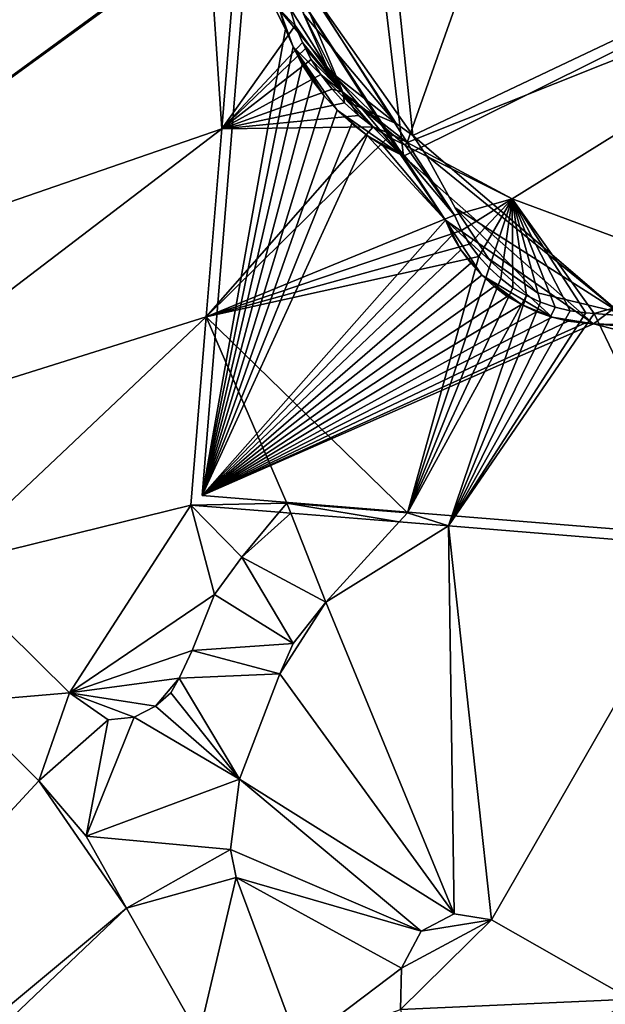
# Model space of a CAD drawing. Header units: inches. Extents: x 572839 to 573167, y 7035528 to 7035769.
# Tile 30 of 50: x 573070 to 573082, y 7035639 to 7035658. Entities that reach past the tile are written whole.
import ezdxf

# ---------------------------------------------------------------- set-up
doc = ezdxf.new("R2010")
doc.units = ezdxf.units.IN
doc.header["$MEASUREMENT"] = 0
doc.layers.add('Bygning', color=10, linetype='Continuous')
doc.layers.add('Terreng_ortofoto', color=10, linetype='Continuous')

msp = doc.modelspace()

# ---------------------------------------------------------------- linework, layer by layer
at = {"layer": 'Bygning', "color": 74, "true_color": 0x55aa00}
for points in [[(573073.81, 7035649.13, 37.93), (573074.67, 7035659.64, 37.93), (573074.67, 7035659.64, 36.93), (573073.81, 7035649.13, 37.916)], [(573073.81, 7035649.13, 37.93), (573074.67, 7035659.64, 37.93), (573074.67, 7035659.64, 38.68), (573073.81, 7035649.13, 38.68)], [(573073.81, 7035649.13, 37.93), (573074.67, 7035659.64, 37.93), (573074.67, 7035659.64, 38.68), (573073.81, 7035649.13, 38.68)], [(573075.31, 7035658.5, 37.93), (573075.42, 7035658.14, 37.93), (573075.42, 7035658.14, 38.68), (573075.31, 7035658.5, 38.68)], [(573075.31, 7035658.5, 37.93), (573075.42, 7035658.14, 37.93), (573075.42, 7035658.14, 38.68), (573075.31, 7035658.5, 38.68)], [(573075.31, 7035658.5, 37.93), (573075.42, 7035658.14, 37.93), (573075.42, 7035658.14, 36.93), (573075.31, 7035658.5, 36.93)], [(573075.42, 7035658.14, 48.6), (573075.31, 7035658.5, 48.6), (573075.31, 7035658.5, 37.948), (573075.42, 7035658.14, 37.935)], [(573076.25, 7035657.351, 49.344), (573075.77, 7035658.44, 49.344), (573075.77, 7035658.44, 50.094), (573076.25, 7035657.351, 50.094)], [(573076.25, 7035657.351, 49.344), (573075.77, 7035658.44, 49.344), (573075.77, 7035658.44, 37.954), (573076.25, 7035657.351, 37.984)], [(573076.25, 7035657.351, 49.344), (573075.77, 7035658.44, 49.344), (573075.77, 7035658.44, 50.094), (573076.25, 7035657.351, 50.094)], [(573075.42, 7035658.14, 37.93), (573075.57, 7035657.8, 37.93), (573075.57, 7035657.8, 38.68), (573075.42, 7035658.14, 38.68)], [(573075.42, 7035658.14, 37.93), (573075.57, 7035657.8, 37.93), (573075.57, 7035657.8, 36.93), (573075.42, 7035658.14, 36.93)], [(573075.42, 7035658.14, 37.93), (573075.57, 7035657.8, 37.93), (573075.57, 7035657.8, 38.68), (573075.42, 7035658.14, 38.68)], [(573075.57, 7035657.8, 48.6), (573075.42, 7035658.14, 48.6), (573075.42, 7035658.14, 37.935), (573075.57, 7035657.8, 37.93)], [(573075.74, 7035657.46, 48.6), (573075.57, 7035657.8, 48.6), (573075.57, 7035657.8, 37.93), (573075.74, 7035657.46, 37.939)], [(573075.57, 7035657.8, 37.93), (573075.74, 7035657.46, 37.93), (573075.74, 7035657.46, 38.68), (573075.57, 7035657.8, 38.68)], [(573075.57, 7035657.8, 37.93), (573075.74, 7035657.46, 37.93), (573075.74, 7035657.46, 38.68), (573075.57, 7035657.8, 38.68)], [(573075.57, 7035657.8, 37.93), (573075.74, 7035657.46, 37.93), (573075.74, 7035657.46, 36.93), (573075.57, 7035657.8, 36.93)], [(573075.94, 7035657.15, 48.6), (573075.74, 7035657.46, 48.6), (573075.74, 7035657.46, 37.939), (573075.94, 7035657.15, 37.93)], [(573075.74, 7035657.46, 37.93), (573075.94, 7035657.15, 37.93), (573075.94, 7035657.15, 36.93), (573075.74, 7035657.46, 36.93)], [(573075.74, 7035657.46, 37.93), (573075.94, 7035657.15, 37.93), (573075.94, 7035657.15, 38.68), (573075.74, 7035657.46, 38.68)], [(573075.74, 7035657.46, 37.93), (573075.94, 7035657.15, 37.93), (573075.94, 7035657.15, 38.68), (573075.74, 7035657.46, 38.68)], [(573076.63, 7035656.74, 49.344), (573076.25, 7035657.351, 49.344), (573076.25, 7035657.351, 50.094), (573076.63, 7035656.74, 50.094)], [(573076.63, 7035656.74, 49.344), (573076.25, 7035657.351, 49.344), (573076.25, 7035657.351, 50.094), (573076.63, 7035656.74, 50.094)], [(573076.63, 7035656.74, 49.344), (573076.25, 7035657.351, 49.344), (573076.25, 7035657.351, 37.984), (573076.63, 7035656.74, 37.964)], [(573097.91, 7035593.18, 48.72), (573098.5, 7035593.73, 48.72), (573039.46, 7035657.28, 48.72), (573038.87, 7035656.73, 48.72)], [(573097.91, 7035593.18, 48.72), (573098.5, 7035593.73, 48.72), (573039.46, 7035657.28, 48.72), (573038.87, 7035656.73, 48.72)], [(573075.94, 7035657.15, 37.93), (573076.17, 7035656.851, 37.93), (573076.17, 7035656.851, 36.93), (573075.94, 7035657.15, 36.93)], [(573075.94, 7035657.15, 37.93), (573076.17, 7035656.851, 37.93), (573076.17, 7035656.851, 38.68), (573075.94, 7035657.15, 38.68)], [(573075.94, 7035657.15, 37.93), (573076.17, 7035656.851, 37.93), (573076.17, 7035656.851, 38.68), (573075.94, 7035657.15, 38.68)], [(573076.17, 7035656.851, 48.6), (573075.94, 7035657.15, 48.6), (573075.94, 7035657.15, 37.93), (573076.17, 7035656.851, 37.93)], [(573076.42, 7035656.58, 48.6), (573076.17, 7035656.851, 48.6), (573076.17, 7035656.851, 37.93), (573076.42, 7035656.58, 37.93)], [(573076.17, 7035656.851, 37.93), (573076.42, 7035656.58, 37.93), (573076.42, 7035656.58, 38.68), (573076.17, 7035656.851, 38.68)], [(573076.17, 7035656.851, 37.93), (573076.42, 7035656.58, 37.93), (573076.42, 7035656.58, 36.93), (573076.17, 7035656.851, 36.93)], [(573076.17, 7035656.851, 37.93), (573076.42, 7035656.58, 37.93), (573076.42, 7035656.58, 38.68), (573076.17, 7035656.851, 38.68)], [(573076.42, 7035656.58, 37.93), (573076.7, 7035656.32, 37.93), (573076.7, 7035656.32, 38.68), (573076.42, 7035656.58, 38.68)], [(573076.42, 7035656.58, 37.93), (573076.7, 7035656.32, 37.93), (573076.7, 7035656.32, 38.68), (573076.42, 7035656.58, 38.68)], [(573076.7, 7035656.32, 48.6), (573076.42, 7035656.58, 48.6), (573076.42, 7035656.58, 37.93), (573076.7, 7035656.32, 37.93)], [(573076.42, 7035656.58, 37.93), (573076.7, 7035656.32, 37.93), (573076.7, 7035656.32, 36.93), (573076.42, 7035656.58, 36.93)], [(573077.11, 7035656.51, 49.344), (573076.63, 7035656.74, 49.344), (573076.63, 7035656.74, 50.094), (573077.11, 7035656.51, 50.094)], [(573077.11, 7035656.51, 49.344), (573076.63, 7035656.74, 49.344), (573076.63, 7035656.74, 50.094), (573077.11, 7035656.51, 50.094)], [(573077.11, 7035656.51, 49.344), (573076.63, 7035656.74, 49.344), (573076.63, 7035656.74, 37.964), (573077.11, 7035656.51, 37.997)], [(573077.56, 7035656.32, 49.344), (573077.11, 7035656.51, 49.344), (573077.11, 7035656.51, 37.997), (573077.56, 7035656.32, 37.993)], [(573077.56, 7035656.32, 49.344), (573077.11, 7035656.51, 49.344), (573077.11, 7035656.51, 50.094), (573077.56, 7035656.32, 50.094)], [(573077.56, 7035656.32, 49.344), (573077.11, 7035656.51, 49.344), (573077.11, 7035656.51, 50.094), (573077.56, 7035656.32, 50.094)], [(573076.7, 7035656.32, 37.93), (573077, 7035656.09, 37.93), (573077, 7035656.09, 38.68), (573076.7, 7035656.32, 38.68)], [(573077, 7035656.09, 48.6), (573076.7, 7035656.32, 48.6), (573076.7, 7035656.32, 37.93), (573077, 7035656.09, 37.93)], [(573076.7, 7035656.32, 37.93), (573077, 7035656.09, 37.93), (573077, 7035656.09, 36.93), (573076.7, 7035656.32, 36.93)], [(573076.7, 7035656.32, 37.93), (573077, 7035656.09, 37.93), (573077, 7035656.09, 38.68), (573076.7, 7035656.32, 38.68)], [(573077.88, 7035656.09, 49.344), (573077.56, 7035656.32, 49.344), (573077.56, 7035656.32, 37.993), (573077.88, 7035656.09, 37.995)], [(573077.88, 7035656.09, 49.344), (573077.56, 7035656.32, 49.344), (573077.56, 7035656.32, 50.094), (573077.88, 7035656.09, 50.094)], [(573077.88, 7035656.09, 49.344), (573077.56, 7035656.32, 49.344), (573077.56, 7035656.32, 50.094), (573077.88, 7035656.09, 50.094)], [(573077.31, 7035655.89, 48.6), (573077, 7035656.09, 48.6), (573077, 7035656.09, 37.93), (573077.31, 7035655.89, 37.929)], [(573077, 7035656.09, 37.93), (573077.31, 7035655.89, 37.93), (573077.31, 7035655.89, 38.68), (573077, 7035656.09, 38.68)], [(573077, 7035656.09, 37.93), (573077.31, 7035655.89, 37.93), (573077, 7035656.09, 36.93)], [(573077, 7035656.09, 37.93), (573077.31, 7035655.89, 37.93), (573077.31, 7035655.89, 38.68), (573077, 7035656.09, 38.68)], [(573078.14, 7035655.71, 49.344), (573077.88, 7035656.09, 49.344), (573077.88, 7035656.09, 50.094), (573078.14, 7035655.71, 50.094)], [(573078.14, 7035655.71, 49.344), (573077.88, 7035656.09, 49.344), (573077.88, 7035656.09, 50.094), (573078.14, 7035655.71, 50.094)], [(573078.14, 7035655.71, 49.344), (573077.88, 7035656.09, 49.344), (573077.88, 7035656.09, 37.995), (573078.14, 7035655.71, 37.957)], [(573077.31, 7035655.89, 37.93), (573077.64, 7035655.72, 37.93), (573077.64, 7035655.72, 38.68), (573077.31, 7035655.89, 38.68)], [(573077.64, 7035655.72, 48.6), (573077.31, 7035655.89, 48.6), (573077.31, 7035655.89, 37.929), (573077.64, 7035655.72, 37.926)], [(573077.31, 7035655.89, 37.93), (573077.64, 7035655.72, 37.93), (573077.64, 7035655.72, 38.68), (573077.31, 7035655.89, 38.68)], [(573077.7, 7035655.69, 48.6), (573077.64, 7035655.72, 48.6), (573077.64, 7035655.72, 37.926), (573077.7, 7035655.69, 37.926)], [(573077.64, 7035655.72, 37.93), (573077.7, 7035655.69, 37.93), (573077.7, 7035655.69, 38.68), (573077.64, 7035655.72, 38.68)], [(573077.64, 7035655.72, 37.93), (573077.7, 7035655.69, 37.93), (573077.7, 7035655.69, 38.68), (573077.64, 7035655.72, 38.68)], [(573078.51, 7035654.45, 48.6), (573077.7, 7035655.69, 48.6), (573077.7, 7035655.69, 37.926), (573078.51, 7035654.45, 37.923)], [(573077.7, 7035655.69, 37.93), (573078.51, 7035654.45, 37.93), (573078.51, 7035654.45, 37.923), (573077.7, 7035655.69, 37.926)], [(573077.7, 7035655.69, 37.93), (573078.51, 7035654.45, 37.93), (573078.51, 7035654.45, 38.68), (573077.7, 7035655.69, 38.68)], [(573077.7, 7035655.69, 37.93), (573078.51, 7035654.45, 37.93), (573078.51, 7035654.45, 38.68), (573077.7, 7035655.69, 38.68)], [(573078.7, 7035654.69, 49.344), (573078.14, 7035655.71, 49.344), (573078.14, 7035655.71, 50.094), (573078.7, 7035654.69, 50.094)], [(573078.7, 7035654.69, 49.344), (573078.14, 7035655.71, 49.344), (573078.14, 7035655.71, 50.094), (573078.7, 7035654.69, 50.094)], [(573078.7, 7035654.69, 49.344), (573078.14, 7035655.71, 49.344), (573078.14, 7035655.71, 37.957), (573078.7, 7035654.69, 37.936)], [(573079.34, 7035653.71, 49.344), (573078.7, 7035654.69, 49.344), (573078.7, 7035654.69, 50.094), (573079.34, 7035653.71, 50.094)], [(573079.34, 7035653.71, 49.344), (573078.7, 7035654.69, 49.344), (573078.7, 7035654.69, 50.094), (573079.34, 7035653.71, 50.094)], [(573079.34, 7035653.71, 49.344), (573078.7, 7035654.69, 49.344), (573078.7, 7035654.69, 37.936), (573079.34, 7035653.71, 37.936)], [(573078.64, 7035654.16, 48.6), (573078.51, 7035654.45, 48.6), (573078.51, 7035654.45, 37.923), (573078.64, 7035654.16, 37.922)], [(573078.51, 7035654.45, 37.93), (573078.64, 7035654.16, 37.93), (573078.64, 7035654.16, 37.922), (573078.51, 7035654.45, 37.923)], [(573078.51, 7035654.45, 37.93), (573078.64, 7035654.16, 37.93), (573078.64, 7035654.16, 38.68), (573078.51, 7035654.45, 38.68)], [(573078.51, 7035654.45, 37.93), (573078.64, 7035654.16, 37.93), (573078.64, 7035654.16, 38.68), (573078.51, 7035654.45, 38.68)], [(573078.81, 7035653.88, 48.6), (573078.64, 7035654.16, 48.6), (573078.64, 7035654.16, 37.922), (573078.81, 7035653.88, 37.923)], [(573078.64, 7035654.16, 37.93), (573078.81, 7035653.88, 37.93), (573078.81, 7035653.88, 37.923), (573078.64, 7035654.16, 37.922)], [(573078.64, 7035654.16, 37.93), (573078.81, 7035653.88, 37.93), (573078.81, 7035653.88, 38.68), (573078.64, 7035654.16, 38.68)], [(573078.64, 7035654.16, 37.93), (573078.81, 7035653.88, 37.93), (573078.81, 7035653.88, 38.68), (573078.64, 7035654.16, 38.68)], [(573078.81, 7035653.88, 37.93), (573079, 7035653.62, 37.93), (573079, 7035653.62, 38.68), (573078.81, 7035653.88, 38.68)], [(573078.81, 7035653.88, 37.93), (573079, 7035653.62, 37.93), (573079, 7035653.62, 37.924), (573078.81, 7035653.88, 37.923)], [(573079, 7035653.62, 48.6), (573078.81, 7035653.88, 48.6), (573078.81, 7035653.88, 37.923), (573079, 7035653.62, 37.924)], [(573078.81, 7035653.88, 37.93), (573079, 7035653.62, 37.93), (573079, 7035653.62, 38.68), (573078.81, 7035653.88, 38.68)], [(573080.29, 7035653.05, 49.344), (573079.34, 7035653.71, 49.344), (573079.34, 7035653.71, 37.936), (573080.29, 7035653.05, 37.936)], [(573080.29, 7035653.05, 49.344), (573079.34, 7035653.71, 49.344), (573079.34, 7035653.71, 50.094), (573080.29, 7035653.05, 50.094)], [(573080.29, 7035653.05, 49.344), (573079.34, 7035653.71, 49.344), (573079.34, 7035653.71, 50.094), (573080.29, 7035653.05, 50.094)], [(573079.21, 7035653.39, 48.6), (573079, 7035653.62, 48.6), (573079, 7035653.62, 37.924), (573079.21, 7035653.39, 37.924)], [(573079, 7035653.62, 37.93), (573079.21, 7035653.39, 37.93), (573079.21, 7035653.39, 38.68), (573079, 7035653.62, 38.68)], [(573079, 7035653.62, 37.93), (573079.21, 7035653.39, 37.93), (573079.21, 7035653.39, 37.924), (573079, 7035653.62, 37.924)], [(573079, 7035653.62, 37.93), (573079.21, 7035653.39, 37.93), (573079.21, 7035653.39, 38.68), (573079, 7035653.62, 38.68)], [(573079.45, 7035653.17, 48.6), (573079.21, 7035653.39, 48.6), (573079.21, 7035653.39, 37.924), (573079.45, 7035653.17, 37.924)], [(573079.21, 7035653.39, 37.93), (573079.45, 7035653.17, 37.93), (573079.45, 7035653.17, 38.68), (573079.21, 7035653.39, 38.68)], [(573079.21, 7035653.39, 37.93), (573079.45, 7035653.17, 37.93), (573079.45, 7035653.17, 37.924), (573079.21, 7035653.39, 37.924)], [(573079.21, 7035653.39, 37.93), (573079.45, 7035653.17, 37.93), (573079.45, 7035653.17, 38.68), (573079.21, 7035653.39, 38.68)], [(573079.45, 7035653.17, 37.93), (573079.7, 7035652.98, 37.93), (573079.7, 7035652.98, 38.68), (573079.45, 7035653.17, 38.68)], [(573079.45, 7035653.17, 37.93), (573079.7, 7035652.98, 37.93), (573079.7, 7035652.98, 37.924), (573079.45, 7035653.17, 37.924)], [(573079.7, 7035652.98, 48.6), (573079.45, 7035653.17, 48.6), (573079.45, 7035653.17, 37.924), (573079.7, 7035652.98, 37.924)], [(573079.45, 7035653.17, 37.93), (573079.7, 7035652.98, 37.93), (573079.7, 7035652.98, 38.68), (573079.45, 7035653.17, 38.68)], [(573079.7, 7035652.98, 37.93), (573079.98, 7035652.82, 37.93), (573079.98, 7035652.82, 38.68), (573079.7, 7035652.98, 38.68)], [(573079.7, 7035652.98, 37.93), (573079.98, 7035652.82, 37.93), (573079.98, 7035652.82, 37.925), (573079.7, 7035652.98, 37.924)], [(573079.7, 7035652.98, 37.93), (573079.98, 7035652.82, 37.93), (573079.98, 7035652.82, 38.68), (573079.7, 7035652.98, 38.68)], [(573079.98, 7035652.82, 48.6), (573079.7, 7035652.98, 48.6), (573079.7, 7035652.98, 37.924), (573079.98, 7035652.82, 37.925)], [(573081.87, 7035652.67, 49.344), (573080.29, 7035653.05, 49.344), (573080.29, 7035653.05, 50.094), (573081.87, 7035652.67, 50.094)], [(573081.87, 7035652.67, 49.344), (573080.29, 7035653.05, 49.344), (573080.29, 7035653.05, 50.094), (573081.87, 7035652.67, 50.094)], [(573081.87, 7035652.67, 49.344), (573080.29, 7035653.05, 49.344), (573080.29, 7035653.05, 37.936), (573081.87, 7035652.67, 37.935)], [(573080.27, 7035652.68, 48.6), (573079.98, 7035652.82, 48.6), (573079.98, 7035652.82, 37.925), (573080.27, 7035652.68, 37.93)], [(573079.98, 7035652.82, 37.93), (573080.27, 7035652.68, 37.93), (573080.27, 7035652.68, 38.68), (573079.98, 7035652.82, 38.68)], [(573079.98, 7035652.82, 37.93), (573080.27, 7035652.68, 37.93), (573080.27, 7035652.68, 38.68), (573079.98, 7035652.82, 38.68)], [(573079.98, 7035652.82, 37.93), (573080.27, 7035652.68, 37.93), (573080.27, 7035652.68, 36.93), (573079.98, 7035652.82, 37.925)], [(573080.27, 7035652.68, 37.93), (573080.57, 7035652.58, 37.93), (573080.57, 7035652.58, 38.68), (573080.27, 7035652.68, 38.68)], [(573080.27, 7035652.68, 37.93), (573080.57, 7035652.58, 37.93), (573080.57, 7035652.58, 36.93), (573080.27, 7035652.68, 36.93)], [(573080.27, 7035652.68, 37.93), (573080.57, 7035652.58, 37.93), (573080.57, 7035652.58, 38.68), (573080.27, 7035652.68, 38.68)], [(573080.57, 7035652.58, 48.6), (573080.27, 7035652.68, 48.6), (573080.27, 7035652.68, 37.93), (573080.57, 7035652.58, 37.93)], [(573080.57, 7035652.58, 37.93), (573080.88, 7035652.5, 37.93), (573080.88, 7035652.5, 38.68), (573080.57, 7035652.58, 38.68)], [(573080.57, 7035652.58, 37.93), (573080.88, 7035652.5, 37.93), (573080.88, 7035652.5, 38.68), (573080.57, 7035652.58, 38.68)], [(573080.57, 7035652.58, 37.93), (573080.88, 7035652.5, 37.93), (573080.88, 7035652.5, 36.93), (573080.57, 7035652.58, 36.93)], [(573080.88, 7035652.5, 48.6), (573080.57, 7035652.58, 48.6), (573080.57, 7035652.58, 37.93), (573080.88, 7035652.5, 37.93)], [(573080.88, 7035652.5, 37.93), (573081.2, 7035652.46, 37.93), (573081.2, 7035652.46, 38.68), (573080.88, 7035652.5, 38.68)], [(573080.88, 7035652.5, 37.93), (573081.2, 7035652.46, 37.93), (573081.2, 7035652.46, 38.68), (573080.88, 7035652.5, 38.68)], [(573081.2, 7035652.46, 48.6), (573080.88, 7035652.5, 48.6), (573080.88, 7035652.5, 37.93), (573081.2, 7035652.46, 37.93)], [(573080.88, 7035652.5, 37.93), (573081.2, 7035652.46, 37.93), (573081.2, 7035652.46, 36.93), (573080.88, 7035652.5, 36.93)], [(573081.2, 7035652.46, 37.93), (573081.37, 7035652.45, 37.93), (573081.37, 7035652.45, 38.68), (573081.2, 7035652.46, 38.68)], [(573081.2, 7035652.46, 37.93), (573081.37, 7035652.45, 37.93), (573081.37, 7035652.45, 36.93), (573081.2, 7035652.46, 36.93)], [(573081.2, 7035652.46, 37.93), (573081.37, 7035652.45, 37.93), (573081.37, 7035652.45, 38.68), (573081.2, 7035652.46, 38.68)], [(573081.37, 7035652.45, 48.6), (573081.2, 7035652.46, 48.6), (573081.2, 7035652.46, 37.93), (573081.37, 7035652.45, 37.93)], [(573081.37, 7035652.45, 37.93), (573099.41, 7035650.99, 37.93), (573099.41, 7035650.99, 38.68), (573081.37, 7035652.45, 38.68)], [(573099.41, 7035650.99, 48.6), (573081.37, 7035652.45, 48.6), (573081.37, 7035652.45, 37.93), (573099.41, 7035650.99, 37.93)], [(573081.37, 7035652.45, 37.93), (573099.41, 7035650.99, 37.93), (573099.41, 7035650.99, 36.93), (573081.37, 7035652.45, 36.93)], [(573081.37, 7035652.45, 37.93), (573099.41, 7035650.99, 37.93), (573099.41, 7035650.99, 38.68), (573081.37, 7035652.45, 38.68)], [(573092.04, 7035591.68, 48.81), (573036.9, 7035651.021, 48.81), (573036.9, 7035651.021, 38), (573092.04, 7035591.68, 37.905)], [(573103.29, 7035646.74, 37.93), (573073.81, 7035649.13, 37.93), (573073.81, 7035649.13, 37.916), (573103.29, 7035646.74, 36.93)], [(573103.29, 7035646.74, 37.93), (573073.81, 7035649.13, 37.93), (573073.81, 7035649.13, 38.68), (573103.29, 7035646.74, 38.68)], [(573103.29, 7035646.74, 37.93), (573073.81, 7035649.13, 37.93), (573073.81, 7035649.13, 38.68), (573103.29, 7035646.74, 38.68)], [(573065.41, 7035641.91, 48.95), (573081.81, 7035624.26, 48.95), (573081.81, 7035624.26, 37.91), (573065.41, 7035641.91, 37.647)]]:
    msp.add_3dface(points, dxfattribs=at)
at = {"layer": 'Terreng_ortofoto'}
for points in [[(573060.643, 7035655.603, 37.56), (573073.932, 7035660.022, 38), (573066.71, 7035669.93, 37.83)], [(573075.34, 7035659.786, 37.93), (573077.769, 7035655.953, 38), (573081.92, 7035667.692, 38)], [(573077.769, 7035655.953, 38), (573088.283, 7035660.152, 38), (573081.92, 7035667.692, 38)], [(573060.643, 7035655.603, 37.56), (573063.84, 7035652.64, 37.55), (573073.932, 7035660.022, 38)], [(573063.84, 7035652.64, 37.55), (573073.943, 7035659.987, 38), (573073.932, 7035660.022, 38)], [(573063.84, 7035652.64, 37.55), (573074.189, 7035656.219, 37.93), (573073.943, 7035659.987, 38)], [(573073.943, 7035659.987, 38), (573074.189, 7035656.219, 37.93), (573074.45, 7035659.402, 38)], [(573079.8, 7035654.862, 38), (573088.283, 7035660.152, 38), (573077.769, 7035655.953, 38)], [(573079.8, 7035654.862, 38), (573083.87, 7035653.352, 38), (573088.283, 7035660.152, 38)], [(573075.34, 7035659.786, 37.93), (573075.369, 7035659.249, 37.93), (573076.53, 7035656.922, 38)], [(573075.34, 7035659.786, 37.93), (573076.53, 7035656.922, 38), (573077.769, 7035655.953, 38)], [(573074.189, 7035656.219, 37.93), (573075.608, 7035658.21, 37.93), (573074.45, 7035659.402, 38)], [(573075.503, 7035658.553, 37.93), (573074.45, 7035659.402, 38), (573075.608, 7035658.21, 37.93)], [(573075.503, 7035658.553, 37.93), (573076.53, 7035656.922, 38), (573075.369, 7035659.249, 37.93)], [(573075.503, 7035658.553, 37.93), (573075.608, 7035658.21, 37.93), (573076.53, 7035656.922, 38)], [(573074.189, 7035656.219, 37.93), (573075.751, 7035657.885, 37.93), (573075.608, 7035658.21, 37.93)], [(573076.53, 7035656.922, 38), (573075.608, 7035658.21, 37.93), (573075.751, 7035657.885, 37.93)], [(573075.809, 7035657.769, 38), (573075.751, 7035657.885, 37.93), (573074.189, 7035656.219, 37.93)], [(573076.53, 7035656.922, 38), (573075.751, 7035657.885, 37.93), (573075.809, 7035657.769, 38)], [(573075.809, 7035657.769, 38), (573074.189, 7035656.219, 37.93), (573075.914, 7035657.559, 37.93)], [(573076.53, 7035656.922, 38), (573075.809, 7035657.769, 38), (573075.914, 7035657.559, 37.93)], [(573074.189, 7035656.219, 37.93), (573076.104, 7035657.265, 37.93), (573075.914, 7035657.559, 37.93)], [(573076.53, 7035656.922, 38), (573075.914, 7035657.559, 37.93), (573076.104, 7035657.265, 37.93)], [(573074.189, 7035656.219, 37.93), (573076.323, 7035656.98, 37.93), (573076.104, 7035657.265, 37.93)], [(573076.53, 7035656.922, 38), (573076.104, 7035657.265, 37.93), (573076.323, 7035656.98, 37.93)], [(573074.189, 7035656.219, 37.93), (573076.562, 7035656.721, 37.93), (573076.323, 7035656.98, 37.93)], [(573076.53, 7035656.922, 38), (573076.323, 7035656.98, 37.93), (573076.562, 7035656.721, 37.93)], [(573077.51, 7035656.092, 38), (573076.53, 7035656.922, 38), (573077.115, 7035656.254, 37.93)], [(573077.51, 7035656.092, 38), (573077.769, 7035655.953, 38), (573076.53, 7035656.922, 38)], [(573076.53, 7035656.922, 38), (573076.562, 7035656.721, 37.93), (573076.829, 7035656.473, 37.93)], [(573076.53, 7035656.922, 38), (573076.829, 7035656.473, 37.93), (573077.115, 7035656.254, 37.93)], [(573074.189, 7035656.219, 37.93), (573076.829, 7035656.473, 37.93), (573076.562, 7035656.721, 37.93)], [(573074.189, 7035656.219, 37.93), (573077.115, 7035656.254, 37.93), (573076.829, 7035656.473, 37.93)], [(573066.31, 7035650.2, 37.55), (573074.189, 7035656.219, 37.93), (573063.84, 7035652.64, 37.55)], [(573066.31, 7035650.2, 37.55), (573073.892, 7035652.583, 37.93), (573074.189, 7035656.219, 37.93)], [(573074.189, 7035656.219, 37.93), (573073.892, 7035652.583, 37.93), (573077.115, 7035656.254, 37.93)], [(573077.115, 7035656.254, 37.93), (573073.892, 7035652.583, 37.93), (573077.41, 7035656.063, 37.93)], [(573077.51, 7035656.092, 38), (573077.115, 7035656.254, 37.93), (573077.41, 7035656.063, 37.93)], [(573078.686, 7035654.546, 37.93), (573077.41, 7035656.063, 37.93), (573073.892, 7035652.583, 37.93)], [(573077.51, 7035656.092, 38), (573077.41, 7035656.063, 37.93), (573077.731, 7035655.898, 37.93)], [(573077.731, 7035655.898, 37.93), (573077.41, 7035656.063, 37.93), (573078.686, 7035654.546, 37.93)], [(573077.51, 7035656.092, 38), (573077.731, 7035655.898, 37.93), (573077.769, 7035655.953, 38)], [(573077.769, 7035655.953, 38), (573077.731, 7035655.898, 37.93), (573077.838, 7035655.845, 37.93)], [(573077.838, 7035655.845, 37.93), (573077.731, 7035655.898, 37.93), (573078.686, 7035654.546, 37.93)], [(573079.8, 7035654.862, 38), (573077.769, 7035655.953, 38), (573077.838, 7035655.845, 37.93)], [(573079.8, 7035654.862, 38), (573077.838, 7035655.845, 37.93), (573078.686, 7035654.546, 37.93)], [(573079.8, 7035654.862, 38), (573078.686, 7035654.546, 37.93), (573078.817, 7035654.253, 37.93)], [(573079.8, 7035654.862, 38), (573078.817, 7035654.253, 37.93), (573078.977, 7035653.991, 37.93)], [(573079.8, 7035654.862, 38), (573078.977, 7035653.991, 37.93), (573079.155, 7035653.747, 37.93)], [(573079.8, 7035654.862, 38), (573079.155, 7035653.747, 37.93), (573079.352, 7035653.531, 37.93)], [(573079.8, 7035654.862, 38), (573079.352, 7035653.531, 37.93), (573079.578, 7035653.324, 37.93)], [(573079.8, 7035654.862, 38), (573079.578, 7035653.324, 37.93), (573079.811, 7035653.147, 37.93)], [(573079.8, 7035654.862, 38), (573079.811, 7035653.147, 37.93), (573080.073, 7035652.997, 37.93)], [(573079.8, 7035654.862, 38), (573080.073, 7035652.997, 37.93), (573080.345, 7035652.866, 37.93)], [(573079.8, 7035654.862, 38), (573080.345, 7035652.866, 37.93), (573080.627, 7035652.772, 37.93)], [(573079.8, 7035654.862, 38), (573080.627, 7035652.772, 37.93), (573080.918, 7035652.697, 37.93)], [(573079.8, 7035654.862, 38), (573080.918, 7035652.697, 37.93), (573081.218, 7035652.659, 37.93)], [(573079.8, 7035654.862, 38), (573081.218, 7035652.659, 37.93), (573081.383, 7035652.65, 37.93)], [(573079.8, 7035654.862, 38), (573081.383, 7035652.65, 37.93), (573083.87, 7035653.352, 38)], [(573078.817, 7035654.253, 37.93), (573078.686, 7035654.546, 37.93), (573073.892, 7035652.583, 37.93)], [(573078.817, 7035654.253, 37.93), (573073.892, 7035652.583, 37.93), (573078.977, 7035653.991, 37.93)], [(573078.977, 7035653.991, 37.93), (573073.892, 7035652.583, 37.93), (573079.155, 7035653.747, 37.93)], [(573073.892, 7035652.583, 37.93), (573077.777, 7035648.796, 37.8), (573079.155, 7035653.747, 37.93)], [(573077.777, 7035648.796, 37.8), (573079.352, 7035653.531, 37.93), (573079.155, 7035653.747, 37.93)], [(573077.777, 7035648.796, 37.8), (573079.578, 7035653.324, 37.93), (573079.352, 7035653.531, 37.93)], [(573077.777, 7035648.796, 37.8), (573079.811, 7035653.147, 37.93), (573079.578, 7035653.324, 37.93)], [(573083.87, 7035653.352, 38), (573081.383, 7035652.65, 37.93), (573083.813, 7035652.453, 37.93)], [(573080.073, 7035652.997, 37.93), (573079.811, 7035653.147, 37.93), (573077.777, 7035648.796, 37.8)], [(573080.073, 7035652.997, 37.93), (573077.777, 7035648.796, 37.8), (573078.567, 7035648.544, 37.93)], [(573080.345, 7035652.866, 37.93), (573080.073, 7035652.997, 37.93), (573078.567, 7035648.544, 37.93)], [(573080.345, 7035652.866, 37.93), (573078.567, 7035648.544, 37.93), (573080.627, 7035652.772, 37.93)], [(573080.627, 7035652.772, 37.93), (573078.567, 7035648.544, 37.93), (573080.918, 7035652.697, 37.93)], [(573066.31, 7035650.2, 37.55), (573068.78, 7035647.76, 37.55), (573073.892, 7035652.583, 37.93)], [(573068.78, 7035647.76, 37.55), (573073.594, 7035648.947, 37.93), (573073.892, 7035652.583, 37.93)], [(573073.892, 7035652.583, 37.93), (573073.594, 7035648.947, 37.93), (573075.447, 7035648.985, 37.8)], [(573073.892, 7035652.583, 37.93), (573075.447, 7035648.985, 37.8), (573077.777, 7035648.796, 37.8)], [(573080.918, 7035652.697, 37.93), (573078.567, 7035648.544, 37.93), (573081.218, 7035652.659, 37.93)], [(573078.567, 7035648.544, 37.93), (573081.383, 7035652.65, 37.93), (573081.218, 7035652.659, 37.93)], [(573078.567, 7035648.544, 37.93), (573083.54, 7035648.141, 37.93), (573081.383, 7035652.65, 37.93)], [(573081.383, 7035652.65, 37.93), (573083.54, 7035648.141, 37.93), (573083.813, 7035652.453, 37.93)], [(573068.78, 7035647.76, 37.55), (573071.25, 7035645.32, 37.55), (573073.594, 7035648.947, 37.93)], [(573073.594, 7035648.947, 37.93), (573071.25, 7035645.32, 37.55), (573074.05, 7035647.22, 37.77)], [(573073.594, 7035648.947, 37.93), (573075.301, 7035648.808, 37.93), (573075.447, 7035648.985, 37.8)], [(573073.594, 7035648.947, 37.93), (573074.05, 7035647.22, 37.77), (573074.58, 7035647.94, 37.77)], [(573073.594, 7035648.947, 37.93), (573074.58, 7035647.94, 37.77), (573075.301, 7035648.808, 37.93)], [(573075.447, 7035648.985, 37.8), (573075.301, 7035648.808, 37.93), (573075.524, 7035648.79, 37.93)], [(573077.777, 7035648.796, 37.8), (573075.447, 7035648.985, 37.8), (573077.616, 7035648.621, 37.93)], [(573075.447, 7035648.985, 37.8), (573075.524, 7035648.79, 37.93), (573077.616, 7035648.621, 37.93)], [(573074.58, 7035647.94, 37.77), (573075.524, 7035648.79, 37.93), (573075.301, 7035648.808, 37.93)], [(573074.58, 7035647.94, 37.77), (573076.2, 7035647.07, 37.77), (573075.524, 7035648.79, 37.93)], [(573076.2, 7035647.07, 37.77), (573077.616, 7035648.621, 37.93), (573075.524, 7035648.79, 37.93)], [(573077.777, 7035648.796, 37.8), (573077.616, 7035648.621, 37.93), (573078.567, 7035648.544, 37.93)], [(573078.567, 7035648.544, 37.93), (573077.616, 7035648.621, 37.93), (573076.2, 7035647.07, 37.77)], [(573078.567, 7035648.544, 37.93), (573076.2, 7035647.07, 37.77), (573078.68, 7035641.052, 38)], [(573078.567, 7035648.544, 37.93), (573078.68, 7035641.052, 38), (573079.4, 7035640.932, 38)], [(573078.567, 7035648.544, 37.93), (573079.4, 7035640.932, 38), (573083.54, 7035648.141, 37.93)], [(573083.54, 7035648.141, 37.93), (573079.4, 7035640.932, 38), (573082.09, 7035639.402, 38)], [(573074.05, 7035647.22, 37.77), (573075.57, 7035646.271, 37.77), (573074.58, 7035647.94, 37.77)], [(573074.58, 7035647.94, 37.77), (573075.57, 7035646.271, 37.77), (573076.2, 7035647.07, 37.77)], [(573068.78, 7035647.76, 37.55), (573069.14, 7035645.14, 37.55), (573071.25, 7035645.32, 37.55)], [(573074.05, 7035647.22, 37.77), (573071.25, 7035645.32, 37.55), (573073.62, 7035646.14, 37.77)], [(573074.05, 7035647.22, 37.77), (573073.62, 7035646.14, 37.77), (573075.57, 7035646.271, 37.77)], [(573076.2, 7035647.07, 37.77), (573075.31, 7035645.69, 37.74), (573078.68, 7035641.052, 38)], [(573076.2, 7035647.07, 37.77), (573075.57, 7035646.271, 37.77), (573075.31, 7035645.69, 37.74)], [(573073.62, 7035646.14, 37.77), (573071.25, 7035645.32, 37.55), (573073.37, 7035645.601, 37.74)], [(573073.62, 7035646.14, 37.77), (573073.37, 7035645.601, 37.74), (573075.31, 7035645.69, 37.74)], [(573073.62, 7035646.14, 37.77), (573075.31, 7035645.69, 37.74), (573075.57, 7035646.271, 37.77)], [(573071.25, 7035645.32, 37.55), (573072.91, 7035645.061, 37.68), (573073.37, 7035645.601, 37.74)], [(573073.21, 7035645.32, 37.71), (573073.37, 7035645.601, 37.74), (573072.91, 7035645.061, 37.68)], [(573073.21, 7035645.32, 37.71), (573074.53, 7035643.65, 37.64), (573073.37, 7035645.601, 37.74)], [(573073.37, 7035645.601, 37.74), (573074.53, 7035643.65, 37.64), (573075.31, 7035645.69, 37.74)], [(573078.68, 7035641.052, 38), (573075.31, 7035645.69, 37.74), (573074.53, 7035643.65, 37.64)], [(573055.09, 7035626.772, 38), (573070.66, 7035643.62, 37.61), (573069.14, 7035645.14, 37.55)], [(573071.25, 7035645.32, 37.55), (573069.14, 7035645.14, 37.55), (573070.66, 7035643.62, 37.61)], [(573071.25, 7035645.32, 37.55), (573070.66, 7035643.62, 37.61), (573072, 7035644.8, 37.61)], [(573071.25, 7035645.32, 37.55), (573072, 7035644.8, 37.61), (573072.5, 7035644.851, 37.64)], [(573071.25, 7035645.32, 37.55), (573072.5, 7035644.851, 37.64), (573072.91, 7035645.061, 37.68)], [(573073.21, 7035645.32, 37.71), (573072.91, 7035645.061, 37.68), (573074.53, 7035643.65, 37.64)], [(573072.5, 7035644.851, 37.64), (573074.53, 7035643.65, 37.64), (573072.91, 7035645.061, 37.68)], [(573070.66, 7035643.62, 37.61), (573071.57, 7035642.55, 37.58), (573072, 7035644.8, 37.61)], [(573072.5, 7035644.851, 37.64), (573072, 7035644.8, 37.61), (573071.57, 7035642.55, 37.58)], [(573072.5, 7035644.851, 37.64), (573071.57, 7035642.55, 37.58), (573074.53, 7035643.65, 37.64)], [(573055.09, 7035626.772, 38), (573072.35, 7035641.16, 37.61), (573070.66, 7035643.62, 37.61)], [(573070.66, 7035643.62, 37.61), (573072.35, 7035641.16, 37.61), (573071.57, 7035642.55, 37.58)], [(573071.57, 7035642.55, 37.58), (573074.36, 7035642.29, 37.64), (573074.53, 7035643.65, 37.64)], [(573074.53, 7035643.65, 37.64), (573074.36, 7035642.29, 37.64), (573078.04, 7035640.712, 38)], [(573078.68, 7035641.052, 38), (573074.53, 7035643.65, 37.64), (573078.04, 7035640.712, 38)], [(573072.35, 7035641.16, 37.61), (573074.36, 7035642.29, 37.64), (573071.57, 7035642.55, 37.58)], [(573072.35, 7035641.16, 37.61), (573074.47, 7035641.75, 37.64), (573074.36, 7035642.29, 37.64)], [(573078.04, 7035640.712, 38), (573074.36, 7035642.29, 37.64), (573074.47, 7035641.75, 37.64)], [(573072.35, 7035641.16, 37.61), (573073.75, 7035638.69, 37.67), (573074.47, 7035641.75, 37.64)], [(573073.75, 7035638.69, 37.67), (573075.68, 7035638.5, 37.64), (573074.47, 7035641.75, 37.64)], [(573078.04, 7035640.712, 38), (573074.47, 7035641.75, 37.64), (573077.66, 7035640.002, 38)], [(573075.68, 7035638.5, 37.64), (573077.66, 7035640.002, 38), (573074.47, 7035641.75, 37.64)], [(573055.09, 7035626.772, 38), (573056.23, 7035625.792, 38), (573072.35, 7035641.16, 37.61)], [(573072.35, 7035641.16, 37.61), (573056.23, 7035625.792, 38), (573073.75, 7035638.69, 37.67)], [(573079.4, 7035640.932, 38), (573078.68, 7035641.052, 38), (573078.04, 7035640.712, 38)], [(573079.4, 7035640.932, 38), (573077.66, 7035640.002, 38), (573077.64, 7035639.202, 38)], [(573079.4, 7035640.932, 38), (573077.64, 7035639.202, 38), (573082.09, 7035639.402, 38)], [(573079.4, 7035640.932, 38), (573078.04, 7035640.712, 38), (573077.66, 7035640.002, 38)], [(573077.64, 7035639.202, 38), (573077.66, 7035640.002, 38), (573075.68, 7035638.5, 37.64)], [(573078.232, 7035636.701, 38), (573082.09, 7035639.402, 38), (573077.64, 7035639.202, 38)], [(573078.232, 7035636.701, 38), (573083.58, 7035637.972, 38), (573082.09, 7035639.402, 38)]]:
    msp.add_3dface(points, dxfattribs=at)

# ---------------------------------------------------------------- meshes
at = {"layer": 'Bygning', "color": 74, "true_color": 0x55aa00}
mesh = msp.add_polyface(dxfattribs=at)
corners = [(573099.41, 7035650.99, 48.6), (573099.48, 7035651.86, 48.6), (573081.37, 7035652.45, 48.6), (573080.57, 7035652.58, 48.6), (573081.2, 7035652.46, 48.6), (573080.88, 7035652.5, 48.6), (573111.93, 7035651.34, 48.6), (573107.13, 7035651.24, 48.6), (573111.89, 7035650.86, 48.6), (573080.27, 7035652.68, 48.6), (573079.98, 7035652.82, 48.6), (573112.511, 7035658.53, 48.6), (573104.54, 7035651.45, 48.6), (573100.69, 7035667.14, 48.6), (573079.45, 7035653.17, 48.6), (573079.7, 7035652.98, 48.6), (573113.09, 7035665.66, 48.6), (573108.25, 7035666.53, 48.6), (573112.56, 7035659.12, 48.6), (573113.13, 7035666.13, 48.6), (573105.82, 7035666.72, 48.6), (573076, 7035670.13, 48.6), (573100.77, 7035668.13, 48.6), (573075.15, 7035659.601, 48.6), (573077.7, 7035655.69, 48.6), (573079.21, 7035653.39, 48.6), (573075.17, 7035659.23, 48.6), (573075.31, 7035658.5, 48.6), (573078.81, 7035653.88, 48.6), (573079, 7035653.62, 48.6), (573075.22, 7035658.86, 48.6), (573076.42, 7035656.58, 48.6), (573075.57, 7035657.8, 48.6), (573076.17, 7035656.851, 48.6), (573075.94, 7035657.15, 48.6), (573075.42, 7035658.14, 48.6), (573075.74, 7035657.46, 48.6), (573076.7, 7035656.32, 48.6), (573077, 7035656.09, 48.6), (573078.51, 7035654.45, 48.6), (573078.64, 7035654.16, 48.6), (573077.31, 7035655.89, 48.6), (573077.64, 7035655.72, 48.6)]
mesh.append_faces([[corners[k] for k in face] for face in [(3, 39, 25), (2, 13, 24), (38, 42, 31), (32, 42, 27), (31, 42, 32), (39, 28, 25), (42, 23, 27), (21, 24, 13), (20, 12, 11), (3, 25, 10), (39, 3, 2), (1, 13, 2), (24, 23, 42), (39, 2, 24), (38, 41, 42), (39, 40, 28), (37, 38, 31), (34, 32, 36), (32, 27, 35), (33, 32, 34), (31, 32, 33), (27, 26, 30), (25, 28, 29), (23, 26, 27), (13, 12, 20), (10, 25, 14), (21, 23, 24), (18, 17, 20), (21, 13, 22), (18, 20, 11), (6, 11, 7), (19, 17, 16), (16, 17, 18), (10, 14, 15), (12, 13, 1), (11, 12, 7), (9, 3, 10), (6, 7, 8), (4, 3, 5), (2, 3, 4), (0, 1, 2)]])
mesh = msp.add_polyface(dxfattribs=at)
corners = [(573099.41, 7035650.99, 48.6), (573099.48, 7035651.86, 48.6), (573081.37, 7035652.45, 48.6), (573080.57, 7035652.58, 48.6), (573081.2, 7035652.46, 48.6), (573080.88, 7035652.5, 48.6), (573111.93, 7035651.34, 48.6), (573107.13, 7035651.24, 48.6), (573111.89, 7035650.86, 48.6), (573080.27, 7035652.68, 48.6), (573079.98, 7035652.82, 48.6), (573112.511, 7035658.53, 48.6), (573104.54, 7035651.45, 48.6), (573100.69, 7035667.14, 48.6), (573079.45, 7035653.17, 48.6), (573079.7, 7035652.98, 48.6), (573113.09, 7035665.66, 48.6), (573108.25, 7035666.53, 48.6), (573112.56, 7035659.12, 48.6), (573113.13, 7035666.13, 48.6), (573105.82, 7035666.72, 48.6), (573076, 7035670.13, 48.6), (573100.77, 7035668.13, 48.6), (573075.15, 7035659.601, 48.6), (573077.7, 7035655.69, 48.6), (573079.21, 7035653.39, 48.6), (573075.17, 7035659.23, 48.6), (573075.31, 7035658.5, 48.6), (573078.81, 7035653.88, 48.6), (573079, 7035653.62, 48.6), (573075.22, 7035658.86, 48.6), (573076.42, 7035656.58, 48.6), (573075.57, 7035657.8, 48.6), (573076.17, 7035656.851, 48.6), (573075.94, 7035657.15, 48.6), (573075.42, 7035658.14, 48.6), (573075.74, 7035657.46, 48.6), (573076.7, 7035656.32, 48.6), (573077, 7035656.09, 48.6), (573078.51, 7035654.45, 48.6), (573078.64, 7035654.16, 48.6), (573077.31, 7035655.89, 48.6), (573077.64, 7035655.72, 48.6)]
mesh.append_faces([[corners[k] for k in face] for face in [(3, 39, 25), (2, 13, 24), (38, 42, 31), (32, 42, 27), (31, 42, 32), (39, 28, 25), (42, 23, 27), (21, 24, 13), (20, 12, 11), (3, 25, 10), (39, 3, 2), (1, 13, 2), (24, 23, 42), (39, 2, 24), (38, 41, 42), (39, 40, 28), (37, 38, 31), (34, 32, 36), (32, 27, 35), (33, 32, 34), (31, 32, 33), (27, 26, 30), (25, 28, 29), (23, 26, 27), (13, 12, 20), (10, 25, 14), (21, 23, 24), (18, 17, 20), (21, 13, 22), (18, 20, 11), (6, 11, 7), (19, 17, 16), (16, 17, 18), (10, 14, 15), (12, 13, 1), (11, 12, 7), (9, 3, 10), (6, 7, 8), (4, 3, 5), (2, 3, 4), (0, 1, 2)]])
mesh = msp.add_polyface(dxfattribs=at)
corners = [(573100.04, 7035667.47, 49.344), (573076.5, 7035669.32, 49.344), (573100.04, 7035666.601, 49.344), (573112.49, 7035665.49, 49.344), (573098.9, 7035652.311, 49.344), (573111.25, 7035651.34, 49.344), (573077.88, 7035656.09, 49.344), (573075.67, 7035659.23, 49.344), (573098.79, 7035651.45, 49.344), (573081.87, 7035652.67, 49.344), (573075.77, 7035658.44, 49.344), (573077.56, 7035656.32, 49.344), (573078.7, 7035654.69, 49.344), (573080.29, 7035653.05, 49.344), (573076.25, 7035657.351, 49.344), (573079.34, 7035653.71, 49.344), (573076.63, 7035656.74, 49.344), (573077.11, 7035656.51, 49.344), (573078.14, 7035655.71, 49.344)]
mesh.append_faces([[corners[k] for k in face] for face in [(9, 2, 6), (4, 2, 9), (2, 1, 6), (18, 9, 6), (11, 6, 7), (14, 17, 11), (12, 9, 18), (14, 16, 17), (12, 15, 13), (10, 14, 11), (12, 13, 9), (10, 11, 7), (8, 4, 9), (6, 1, 7), (5, 3, 4), (3, 2, 4), (0, 1, 2)]])
mesh = msp.add_polyface(dxfattribs=at)
corners = [(573100.04, 7035667.47, 49.344), (573076.5, 7035669.32, 49.344), (573100.04, 7035666.601, 49.344), (573112.49, 7035665.49, 49.344), (573098.9, 7035652.311, 49.344), (573111.25, 7035651.34, 49.344), (573077.88, 7035656.09, 49.344), (573075.67, 7035659.23, 49.344), (573098.79, 7035651.45, 49.344), (573081.87, 7035652.67, 49.344), (573075.77, 7035658.44, 49.344), (573077.56, 7035656.32, 49.344), (573078.7, 7035654.69, 49.344), (573080.29, 7035653.05, 49.344), (573076.25, 7035657.351, 49.344), (573079.34, 7035653.71, 49.344), (573076.63, 7035656.74, 49.344), (573077.11, 7035656.51, 49.344), (573078.14, 7035655.71, 49.344)]
mesh.append_faces([[corners[k] for k in face] for face in [(9, 2, 6), (4, 2, 9), (2, 1, 6), (18, 9, 6), (11, 6, 7), (14, 17, 11), (12, 9, 18), (14, 16, 17), (12, 15, 13), (10, 14, 11), (12, 13, 9), (10, 11, 7), (8, 4, 9), (6, 1, 7), (5, 3, 4), (3, 2, 4), (0, 1, 2)]])
mesh = msp.add_polyface(dxfattribs=at)
corners = [(573039.46, 7035657.28, 48.72), (573051.12, 7035652.07, 48.95), (573045.74, 7035663.12, 48.95), (573053.74, 7035654.51, 48.95), (573098.5, 7035593.73, 48.72), (573062.81, 7035639.49, 48.95), (573095.46, 7035604.28, 48.95), (573104.72, 7035599.51, 48.95), (573083.62, 7035622.32, 48.95), (573083.73, 7035616.9, 48.95), (573086.37, 7035619.351, 48.95), (573065.41, 7035641.91, 48.95), (573081.81, 7035624.26, 48.95), (573098.05, 7035606.68, 48.95)]
mesh.append_faces([[corners[k] for k in face] for face in [(12, 5, 9), (5, 4, 9), (9, 4, 6), (1, 0, 5), (6, 7, 13), (12, 9, 8), (11, 5, 12), (8, 9, 10), (6, 4, 7), (0, 4, 5), (2, 1, 3), (0, 1, 2)]])
mesh = msp.add_polyface(dxfattribs=at)
corners = [(573039.46, 7035657.28, 48.72), (573051.12, 7035652.07, 48.95), (573045.74, 7035663.12, 48.95), (573053.74, 7035654.51, 48.95), (573098.5, 7035593.73, 48.72), (573062.81, 7035639.49, 48.95), (573095.46, 7035604.28, 48.95), (573104.72, 7035599.51, 48.95), (573083.62, 7035622.32, 48.95), (573083.73, 7035616.9, 48.95), (573086.37, 7035619.351, 48.95), (573065.41, 7035641.91, 48.95), (573081.81, 7035624.26, 48.95), (573098.05, 7035606.68, 48.95)]
mesh.append_faces([[corners[k] for k in face] for face in [(12, 5, 9), (5, 4, 9), (9, 4, 6), (1, 0, 5), (6, 7, 13), (12, 9, 8), (11, 5, 12), (8, 9, 10), (6, 4, 7), (0, 4, 5), (2, 1, 3), (0, 1, 2)]])
mesh = msp.add_polyface(dxfattribs=at)
corners = [(573103.29, 7035646.74, 37.93), (573103.75, 7035648.13, 37.93), (573099.41, 7035650.99, 37.93), (573081.37, 7035652.45, 37.93), (573073.81, 7035649.13, 37.93), (573104.54, 7035651.45, 37.93), (573075.42, 7035658.14, 37.93), (573074.67, 7035659.64, 37.93), (573075.17, 7035659.23, 37.93), (573075.15, 7035659.601, 37.93), (573099.48, 7035651.86, 37.93), (573077.64, 7035655.72, 37.93), (573078.51, 7035654.45, 37.93), (573077.7, 7035655.69, 37.93), (573075.22, 7035658.86, 37.93), (573075.31, 7035658.5, 37.93), (573075.57, 7035657.8, 37.93), (573081.2, 7035652.46, 37.93), (573076.42, 7035656.58, 37.93), (573076.17, 7035656.851, 37.93), (573080.57, 7035652.58, 37.93), (573080.88, 7035652.5, 37.93), (573075.94, 7035657.15, 37.93), (573076.7, 7035656.32, 37.93), (573077, 7035656.09, 37.93), (573077.31, 7035655.89, 37.93), (573078.64, 7035654.16, 37.93), (573078.81, 7035653.88, 37.93), (573079, 7035653.62, 37.93), (573079.21, 7035653.39, 37.93), (573079.45, 7035653.17, 37.93), (573079.98, 7035652.82, 37.93), (573080.27, 7035652.68, 37.93), (573075.74, 7035657.46, 37.93), (573079.7, 7035652.98, 37.93)]
mesh.append_faces([[corners[k] for k in face] for face in [(24, 4, 12), (34, 4, 31), (30, 4, 34), (22, 33, 4), (33, 16, 4), (32, 4, 20), (31, 4, 32), (29, 4, 30), (28, 4, 29), (28, 27, 4), (4, 27, 26), (12, 4, 26), (11, 25, 12), (25, 24, 12), (24, 23, 4), (18, 4, 23), (19, 22, 4), (21, 4, 17), (20, 4, 21), (4, 18, 19), (3, 17, 4), (16, 6, 4), (6, 15, 7), (15, 14, 7), (7, 14, 8), (3, 0, 2), (11, 12, 13), (5, 10, 2), (7, 8, 9), (4, 6, 7), (1, 5, 2), (3, 4, 0), (0, 1, 2)]])
mesh = msp.add_polyface(dxfattribs=at)
corners = [(573103.29, 7035646.74, 37.93), (573103.75, 7035648.13, 37.93), (573099.41, 7035650.99, 37.93), (573081.37, 7035652.45, 37.93), (573073.81, 7035649.13, 37.93), (573104.54, 7035651.45, 37.93), (573075.42, 7035658.14, 37.93), (573074.67, 7035659.64, 37.93), (573075.17, 7035659.23, 37.93), (573075.15, 7035659.601, 37.93), (573099.48, 7035651.86, 37.93), (573077.64, 7035655.72, 37.93), (573078.51, 7035654.45, 37.93), (573077.7, 7035655.69, 37.93), (573075.22, 7035658.86, 37.93), (573075.31, 7035658.5, 37.93), (573075.57, 7035657.8, 37.93), (573081.2, 7035652.46, 37.93), (573076.42, 7035656.58, 37.93), (573076.17, 7035656.851, 37.93), (573080.57, 7035652.58, 37.93), (573080.88, 7035652.5, 37.93), (573075.94, 7035657.15, 37.93), (573076.7, 7035656.32, 37.93), (573077, 7035656.09, 37.93), (573077.31, 7035655.89, 37.93), (573078.64, 7035654.16, 37.93), (573078.81, 7035653.88, 37.93), (573079, 7035653.62, 37.93), (573079.21, 7035653.39, 37.93), (573079.45, 7035653.17, 37.93), (573079.98, 7035652.82, 37.93), (573080.27, 7035652.68, 37.93), (573075.74, 7035657.46, 37.93), (573079.7, 7035652.98, 37.93)]
mesh.append_faces([[corners[k] for k in face] for face in [(24, 4, 12), (34, 4, 31), (30, 4, 34), (22, 33, 4), (33, 16, 4), (32, 4, 20), (31, 4, 32), (29, 4, 30), (28, 4, 29), (28, 27, 4), (4, 27, 26), (12, 4, 26), (11, 25, 12), (25, 24, 12), (24, 23, 4), (18, 4, 23), (19, 22, 4), (21, 4, 17), (20, 4, 21), (4, 18, 19), (3, 17, 4), (16, 6, 4), (6, 15, 7), (15, 14, 7), (7, 14, 8), (3, 0, 2), (11, 12, 13), (5, 10, 2), (7, 8, 9), (4, 6, 7), (1, 5, 2), (3, 4, 0), (0, 1, 2)]])
mesh = msp.add_polyface(dxfattribs=at)
corners = [(573095.22, 7035590.68, 48.76), (573097.91, 7035593.18, 48.72), (573093.24, 7035592.811, 48.81), (573036.9, 7035651.021, 48.81), (573092.04, 7035591.68, 48.81), (573038.21, 7035652.24, 48.81), (573038.87, 7035656.73, 48.72), (573036.27, 7035654.32, 48.81)]
mesh.append_faces([[corners[k] for k in face] for face in [(2, 1, 5), (3, 2, 5), (5, 6, 7), (5, 1, 6), (3, 4, 2), (0, 1, 2)]])
mesh = msp.add_polyface(dxfattribs=at)
corners = [(573095.22, 7035590.68, 48.76), (573097.91, 7035593.18, 48.72), (573093.24, 7035592.811, 48.81), (573036.9, 7035651.021, 48.81), (573092.04, 7035591.68, 48.81), (573038.21, 7035652.24, 48.81), (573038.87, 7035656.73, 48.72), (573036.27, 7035654.32, 48.81)]
mesh.append_faces([[corners[k] for k in face] for face in [(2, 1, 5), (3, 2, 5), (5, 6, 7), (5, 1, 6), (3, 4, 2), (0, 1, 2)]])

doc.saveas('drawing.dxf')
